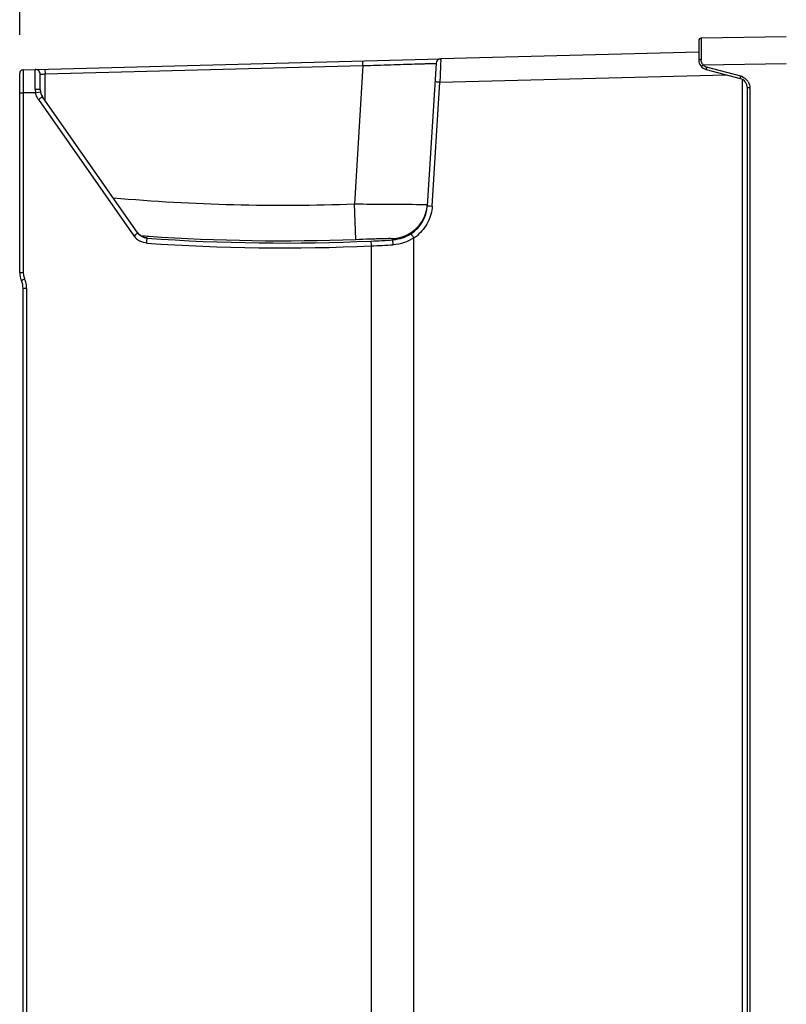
# Model space of a CAD drawing. Header units: inches. Extents: x 0 to 117, y 0 to 83.
# Tile 18 of 64: x 47.6 to 53.81, y 45.19 to 53.17. Entities that reach past the tile are written whole.
import ezdxf

# ---------------------------------------------------------------- set-up
doc = ezdxf.new("R2010")
doc.units = ezdxf.units.IN
doc.header["$LTSCALE"] = 6.431102
doc.header["$MEASUREMENT"] = 0
doc.layers.get('0').update_dxf_attribs({"linetype": 'CONTINUOUS'})
doc.styles.get("Standard").update_dxf_attribs({"font": 'txt', "width": 0.8})
doc.dimstyles.new('DIMSTYLE_1', dxfattribs={"dimtxt": 0.78125, "dimasz": 0.7, "dimexe": 0.18, "dimexo": 0.0625, "dimgap": 0.09, "dimtad": 1, "dimdec": 0, "dimzin": 4, "dimdsep": 46, "dimtxsty": 'STANDARD', "dimblk": '_FILLED', "dimblk1": '_FILLED', "dimblk2": '_FILLED', "dimcen": 0.09, "dimadec": 0, "dimazin": 0, "dimtfac": 1, "dimtdec": 0, "dimtofl": 0, "dimtmove": 0, "dimatfit": 3, "dimldrblk": '_FILLED', "dimfxl": 1, "dimtolj": 1, "dimtzin": 4, "dimarcsym": 0})

# ---------------------------------------------------------------- blocks, each defined once
blk = doc.blocks.new('_FILLED')
at = {"color": 0, "linetype": 'BYBLOCK'}
blk.add_solid([(0, 0), (-1, 0.143), (-1, -0.143)], dxfattribs=at)
blk = doc.blocks.new('*D3')
at = {"color": 7, "linetype": 'CONTINUOUS'}
for p, q in [((47.5988, 53.0427), (47.5988, 58.2893)), ((57.8626, 50.7794), (57.8626, 58.2893)), ((47.5988, 58.0393), (52.7307, 58.0393)), ((57.8626, 58.0393), (52.7307, 58.0393))]:
    blk.add_line(p, q, dxfattribs=at)
at = {"color": 7, "linetype": 'CONTINUOUS', "xscale": 0.7, "yscale": 0.7, "zscale": 0.7, "rotation": 180}
blk.add_blockref('_FILLED', (47.5988, 58.0393), dxfattribs=at)
at = {"color": 7, "linetype": 'CONTINUOUS', "xscale": 0.7, "yscale": 0.7, "zscale": 0.7}
blk.add_blockref('_FILLED', (57.8626, 58.0393), dxfattribs=at)
at = {"color": 7, "linetype": 'CONTINUOUS', "insert": (52.7307, 59.0159), "char_height": 0.78125, "width": 1.875, "attachment_point": 2, "line_spacing_factor": 0.9}
blk.add_mtext('261', dxfattribs=at)

msp = doc.modelspace()

# ---------------------------------------------------------------- linework, layer by layer
at = {"color": 7, "linetype": 'CONTINUOUS'}
for p, q in [((53.0988, 52.9951), (53.0988, 52.8384)), ((53.118, 52.9806), (53.118, 52.9496)), ((53.8075, 53.0269), (53.1181, 53.0148)), ((53.0988, 52.903), (51.0089, 52.8482)), ((53.118, 52.9496), (53.118, 52.9311)), ((53.118, 52.9311), (53.118, 52.9108)), ((53.118, 52.9108), (53.118, 52.8891)), ((53.118, 52.8891), (53.1181, 52.8424)), ((47.6276, 52.7597), (51.0064, 52.8482)), ((50.3788, 52.7934), (50.3778, 52.8317)), ((50.9706, 52.8113), (50.9001, 51.6582)), ((53.1336, 52.7986), (53.8075, 52.8111)), ((47.5988, 51.1169), (47.5988, 52.7302)), ((47.8028, 52.7643), (47.8038, 52.726)), ((47.8038, 52.726), (50.3788, 52.7934)), ((47.8057, 52.5095), (47.8038, 52.726)), ((50.3788, 52.7934), (50.3103, 51.6731)), ((53.1572, 52.7624), (53.4341, 52.6882)), ((53.4389, 52.7072), (53.1619, 52.7814)), ((47.7656, 52.597), (47.7645, 52.7232)), ((50.9404, 51.6558), (51.0017, 52.6589)), ((51.0017, 52.6589), (53.3171, 52.7195)), ((53.4536, 34.3652), (53.4536, 52.6799)), ((47.6276, 52.5708), (47.5988, 52.5708)), ((47.6276, 52.5721), (47.6276, 51.1169)), ((47.7278, 52.5721), (47.6276, 52.5721)), ((47.7275, 52.5734), (47.7659, 52.5802)), ((53.4925, 41.9945), (53.4925, 52.6121)), ((53.5118, 52.6121), (53.4925, 52.6121)), ((53.5118, 52.6121), (53.5118, 41.9945)), ((47.7502, 52.5188), (48.5237, 51.4141)), ((48.5569, 51.4367), (47.7834, 52.5414)), ((50.3215, 51.3858), (50.3103, 51.6731)), ((50.8455, 51.6692), (50.9006, 51.6691)), ((50.9192, 51.657), (50.9404, 51.6558)), ((48.5764, 51.4165), (48.6151, 51.4137)), ((48.6139, 51.3994), (48.6155, 51.3992)), ((48.6151, 51.4137), (48.6322, 51.4125)), ((48.6308, 51.3948), (48.6293, 51.3971)), ((48.6322, 51.4125), (48.6447, 51.4117)), ((50.4437, 51.372), (50.4455, 51.3327)), ((50.6228, 51.3924), (50.6221, 51.3812)), ((50.6244, 51.3419), (50.6221, 51.3812)), ((50.7915, 35.1622), (50.7915, 51.3976)), ((50.4455, 51.3327), (50.4455, 35.2083)), ((47.5988, 51.1169), (47.6276, 51.1169)), ((47.6264, 35.9479), (47.6264, 50.988)), ((47.6552, 50.988), (47.6264, 50.988)), ((47.6552, 50.988), (47.6552, 35.9479))]:
    msp.add_line(p, q, dxfattribs=at)
for points in [[(48.5724, 51.4202), (48.5686, 51.4235), (48.565, 51.4271), (48.5616, 51.4309), (48.5583, 51.435), (48.5555, 51.4388)], [(48.607, 51.4013), (48.6036, 51.4024), (48.6, 51.4037), (48.5962, 51.4053), (48.5922, 51.4072), (48.5882, 51.4092), (48.5842, 51.4116), (48.5802, 51.4142), (48.5763, 51.4171), (48.5724, 51.4202)], [(48.6155, 51.3992), (48.6142, 51.3994), (48.6124, 51.3999), (48.61, 51.4005), (48.607, 51.4013)], [(48.6155, 51.3992), (48.616, 51.3991), (48.6161, 51.3991), (48.6155, 51.3992)]]:
    msp.add_lwpolyline(points, dxfattribs=at)
for centre, radius, start, end in [((53.1185, 52.9951), 0.0197, 91.00531, 179.99902), ((51.0099, 52.8089), 0.0394, 91.5, 176.5), ((53.1775, 52.8384), 0.0787, 180, 255), ((53.1893, 52.8425), 0.0712, 180.08087, 182.67102), ((53.1835, 52.84), 0.0648, 210.57248, 219.69308), ((47.6283, 52.7302), 0.0295, 90.00865, 179.97458), ((47.7251, 52.7229), 0.0394, 0.5, 91.5), ((53.1769, 52.8381), 0.0586, 222.42503, 254.96749), ((53.4138, 52.6121), 0.0787, 0, 75), ((53.4135, 52.6124), 0.0981, 68.5897, 74.98606), ((53.4134, 52.6121), 0.0984, 31.25751, 37.48143), ((47.9432, 52.6053), 0.218, 180.6601, 188.40978), ((47.864, 52.5978), 0.0984, 180.5, 215), ((47.8629, 52.5977), 0.1376, 212.227, 214.99208), ((48.9474, 50.8138), 2.0833, 124.3433, 125.07521), ((49.7259, 67.1344), 15.4724, 264.9227, 272.16464), ((51.0261, 114.0569), 62.3879, 269.342611, 269.834155), ((50.605, 51.6762), 0.2957, 303.67203, 356.50227), ((50.6045, 51.6874), 0.2968, 345.03698, 354.34532), ((50.6061, 51.6871), 0.2952, 273.24911, 316.94939), ((48.6376, 51.494), 0.1391, 215.05964, 231.96148), ((48.6369, 51.4933), 0.1381, 232.0172, 243.36558), ((48.6357, 51.495), 0.0979, 215.01145, 220.7078), ((48.6365, 51.4956), 0.099, 220.70235, 231.97427), ((48.6361, 51.4953), 0.0985, 254.72458, 266.02279), ((49.736, 67.1545), 15.7983, 265.98873, 272.56811), ((49.7257, 67.1376), 15.7631, 266.06787, 272.16613), ((49.7259, 67.1372), 15.7816, 272.60746, 273.25558), ((50.6, 51.6848), 0.3452, 303.69166, 309.47247), ((49.7348, 67.1453), 15.8285, 265.98729, 272.57341), ((49.7256, 67.1597), 15.8434, 272.60434, 273.25208), ((47.7563, 51.1169), 0.1575, 180, 204.14685), ((47.4689, 50.988), 0.1575, 0, 24.14685), ((47.7547, 51.1168), 0.1271, 179.97989, 182.6913), ((47.7562, 51.117), 0.1286, 182.73145, 198.73405), ((47.755, 51.1167), 0.1274, 198.76717, 204.16534), ((47.4685, 50.9881), 0.1866, 16.09433, 24.1582), ((47.4675, 50.9879), 0.1877, 0.0289, 16.06835)]:
    msp.add_arc(centre, radius, start, end, dxfattribs=at)
for points, knots in [([(53.1181, 53.0148), (53.1174, 53.0147), (53.1191, 53.0103), (53.1174, 53.0053), (53.1183, 52.9938), (53.118, 52.9856), (53.118, 52.9806)], [0, 0, 0, 0, 0.064384, 0.255238, 0.569307, 1, 1, 1, 1]), ([(50.3788, 52.7934), (50.4172, 52.7946), (50.4926, 52.797), (50.602, 52.8005), (50.703, 52.8036), (50.7916, 52.8063), (50.8561, 52.8083), (50.8989, 52.8094), (50.9239, 52.8103), (50.9429, 52.8103), (50.9582, 52.8119), (50.9645, 52.81), (50.9706, 52.8122), (50.9706, 52.8113)], [0, 0, 0, 0, 0.194658, 0.382108, 0.554903, 0.706568, 0.83113, 0.881689, 0.923731, 0.956873, 0.980757, 0.995171, 1, 1, 1, 1]), ([(51.0089, 52.8482), (51.0101, 52.8483), (51.0073, 52.8404), (51.0096, 52.8327), (51.0075, 52.8138), (51.0073, 52.7912), (51.006, 52.7627), (51.0043, 52.7181), (51.0027, 52.683), (51.0017, 52.6589)], [0, 0, 0, 0, 0.019212, 0.076165, 0.168609, 0.292957, 0.444382, 0.617237, 1, 1, 1, 1]), ([(53.1181, 52.8424), (53.1135, 52.8424), (53.1085, 52.8417), (53.0988, 52.8405), (53.0988, 52.8384)], [0, 0, 0, 0, 0.685483, 1, 1, 1, 1]), ([(47.6276, 52.7597), (47.6264, 52.7596), (47.629, 52.7521), (47.6263, 52.744), (47.6277, 52.7254), (47.6271, 52.7028), (47.6274, 52.6743), (47.6274, 52.6299), (47.6275, 52.5949), (47.6276, 52.5708)], [0, 0, 0, 0, 0.019303, 0.076228, 0.168642, 0.293032, 0.44451, 0.617341, 1, 1, 1, 1]), ([(47.7251, 52.6028), (47.7249, 52.6237), (47.7245, 52.6538), (47.7243, 52.6918), (47.7239, 52.7156), (47.7243, 52.7342), (47.7231, 52.7495), (47.7252, 52.756), (47.7231, 52.7622), (47.7241, 52.7622)], [0, 0, 0, 0, 0.39372, 0.566566, 0.715879, 0.837115, 0.926642, 0.981437, 1, 1, 1, 1]), ([(47.7645, 52.7232), (47.7645, 52.7242), (47.7707, 52.723), (47.7767, 52.7251), (47.7899, 52.7251), (47.7988, 52.7257), (47.8038, 52.726)], [0, 0, 0, 0, 0.077131, 0.293587, 0.618188, 1, 1, 1, 1]), ([(53.1336, 52.7986), (53.132, 52.7971), (53.1273, 52.7928), (53.1225, 52.7885), (53.1196, 52.7855)], [0, 0, 0, 0, 0.347346, 1, 1, 1, 1]), ([(53.1619, 52.7814), (53.1607, 52.7769), (53.1582, 52.7704), (53.1583, 52.7652), (53.1567, 52.7625), (53.1572, 52.7624)], [0, 0, 0, 0, 0.706971, 0.923395, 1, 1, 1, 1]), ([(51.0017, 52.6589), (50.9966, 52.6592), (50.9874, 52.6594), (50.974, 52.6614), (50.9677, 52.6596), (50.9615, 52.6623), (50.9614, 52.6613)], [0, 0, 0, 0, 0.380371, 0.705722, 0.92312, 1, 1, 1, 1]), ([(53.4341, 52.6882), (53.4337, 52.6883), (53.4353, 52.691), (53.4352, 52.6962), (53.4377, 52.7027), (53.4389, 52.7072)], [0, 0, 0, 0, 0.076335, 0.292482, 1, 1, 1, 1]), ([(47.7262, 52.6028), (47.7355, 52.6029), (47.7486, 52.6023), (47.7604, 52.6002), (47.7656, 52.5983), (47.7656, 52.597)], [0, 0, 0, 0, 0.689473, 0.905792, 1, 1, 1, 1]), ([(47.7834, 52.5414), (47.7827, 52.5424), (47.778, 52.5362), (47.7748, 52.5358), (47.7721, 52.534)], [0, 0, 0, 0, 0.262589, 1, 1, 1, 1]), ([(50.9404, 51.6558), (50.9375, 51.6105), (50.9134, 51.52), (50.8544, 51.4472), (50.8194, 51.4183)], [0, 0, 0, 0, 0.500009, 1, 1, 1, 1]), ([(50.9001, 51.6582), (50.9001, 51.6586), (50.9028, 51.6574), (50.9056, 51.6582), (50.9121, 51.6573), (50.9166, 51.6572), (50.9192, 51.657)], [0, 0, 0, 0, 0.068452, 0.267304, 0.584608, 1, 1, 1, 1]), ([(48.5237, 51.4141), (48.5276, 51.4169), (48.5386, 51.4243), (48.5491, 51.4326), (48.5567, 51.4366)], [0, 0, 0, 0, 0.357974, 1, 1, 1, 1]), ([(48.6293, 51.3971), (48.6285, 51.3984), (48.6218, 51.3976), (48.6173, 51.3992), (48.6136, 51.3996)], [0, 0, 0, 0, 0.281252, 1, 1, 1, 1]), ([(48.6271, 51.3556), (48.6275, 51.3605), (48.6283, 51.3696), (48.6288, 51.3819), (48.6306, 51.3894), (48.63, 51.3941), (48.6308, 51.3948)], [0, 0, 0, 0, 0.375662, 0.697144, 0.915684, 1, 1, 1, 1]), ([(50.3215, 51.3858), (50.3596, 51.3872), (50.415, 51.3893), (50.4856, 51.3916), (50.531, 51.3932), (50.5676, 51.3935), (50.5971, 51.3951), (50.6112, 51.3924), (50.6223, 51.3943), (50.6228, 51.3924)], [0, 0, 0, 0, 0.379191, 0.551516, 0.703398, 0.828895, 0.922567, 0.979919, 1, 1, 1, 1]), ([(50.7687, 51.4301), (50.7698, 51.4299), (50.7715, 51.4253), (50.7768, 51.4198), (50.7834, 51.4091), (50.7886, 51.4016), (50.7914, 51.3975)], [0, 0, 0, 0, 0.082728, 0.300976, 0.62335, 1, 1, 1, 1]), ([(47.6388, 51.0645), (47.6354, 51.063), (47.6295, 51.0601), (47.6204, 51.0567), (47.617, 51.0536), (47.6123, 51.0531), (47.6126, 51.0524)], [0, 0, 0, 0, 0.383512, 0.707984, 0.923858, 1, 1, 1, 1])]:
    msp.add_open_spline(points, degree=3, knots=knots, dxfattribs=at)
for points in [[(53.1277, 52.807), (53.122, 52.8167), (53.1187, 52.828), (53.1182, 52.8392)], [(53.4493, 52.7038), (53.4657, 52.6973), (53.4808, 52.686), (53.4915, 52.672)], [(53.4976, 52.6632), (53.5067, 52.6481), (53.5118, 52.6298), (53.5118, 52.6121)], [(47.7465, 52.5243), (47.7374, 52.5388), (47.7308, 52.5553), (47.7278, 52.5721)], [(50.8218, 51.4856), (50.8544, 51.5205), (50.8789, 51.5647), (50.8913, 51.6108)], [(48.6308, 51.3948), (48.6026, 51.3968), (48.5732, 51.4135), (48.5569, 51.4367)], [(48.6271, 51.3556), (48.6091, 51.3568), (48.5911, 51.3618), (48.5749, 51.3699)], [(48.6101, 51.4003), (48.5977, 51.4037), (48.5857, 51.4097), (48.5755, 51.4177)], [(50.7689, 51.4302), (50.726, 51.4016), (50.6736, 51.3841), (50.6221, 51.3812)], [(50.7915, 51.3976), (50.7425, 51.3652), (50.6829, 51.3456), (50.6244, 51.3419)]]:
    msp.add_open_spline(points, degree=3, dxfattribs=at)

# ---------------------------------------------------------------- dimensions: what is measured, and where the dimension line sits
dim = msp.add_linear_dim(base=(57.8626, 58.0393), p1=(47.5988, 53.0427), p2=(57.8626, 50.7794), dimstyle='DIMSTYLE_1', dxfattribs=at)
dim.commit()
dim.dimension.update_dxf_attribs({"geometry": '*D3', "text_midpoint": (51.7932, 58.6253), "dimtype": 160})

doc.saveas('drawing.dxf')
